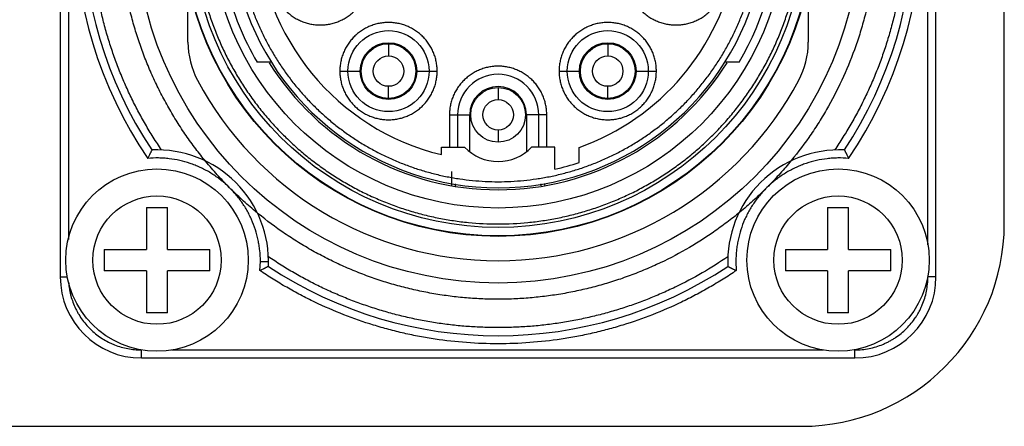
# Model space of a CAD drawing. Header units: millimetres. Extents: x 0 to 2550, y 0 to 1188.
# Tile 63 of 218: x 157.58 to 162.44, y 364.64 to 366.65. Entities that reach past the tile are written whole.
import ezdxf

# ---------------------------------------------------------------- set-up
doc = ezdxf.new("R2010")
doc.units = ezdxf.units.MM
doc.header["$LTSCALE"] = 46.255
for name, color, linetype in [('A2600102_ABL349', 7, 'CONTINUOUS'), ('CSPPN-ST-M2_5-5_PBL470', 7, 'CONTINUOUS'), ('CSPPN-ST-M2_5-5_PBL474', 7, 'CONTINUOUS'), ('E2030301_ABL350', 7, 'CONTINUOUS'), ('M2000801_PBL339', 7, 'CONTINUOUS'), ('R2538000302_HARNESS_PBL351', 7, 'CONTINUOUS'), ('왼쪽_14_VBL337', 7, 'CONTINUOUS')]:
    doc.layers.add(name, color=color, linetype=linetype)

# ---------------------------------------------------------------- blocks, each defined once
blk = doc.blocks.new('M2000801_PBL339', base_point=(136.2976, 370.1387))
at = {"layer": 'M2000801_PBL339', "color": 7}
for p, q in [((162.4415, 365.6387), (162.4415, 368.6387)), ((152.4415, 364.6387), (161.4415, 364.6387))]:
    blk.add_line(p, q, dxfattribs=at)
blk.add_arc((161.4415, 365.6387), 1, 270, 0, dxfattribs=at)
blk = doc.blocks.new('R2538000302_HARNESS_PBL351', base_point=(159.9808, 367.0993))
at = {"layer": 'R2538000302_HARNESS_PBL351', "color": 7}
for p, q in [((157.7844, 368.8958), (157.7844, 365.3758)), ((162.1044, 365.3758), (162.1044, 368.8958)), ((158.4144, 366.5345), (158.4144, 366.8313)), ((161.4744, 366.8313), (161.4744, 366.5345)), ((158.8253, 366.4358), (158.7551, 366.4358)), ((161.1337, 366.4358), (161.0635, 366.4358)), ((159.7444, 366.1758), (159.7444, 366.0158)), ((160.1444, 366.0158), (160.1444, 366.1758)), ((159.6644, 365.9792), (159.6644, 366.0158)), ((159.6644, 366.0158), (159.7792, 366.0158)), ((160.2244, 366.0158), (160.1096, 366.0158)), ((160.2244, 365.9073), (160.2244, 366.0158)), ((160.3444, 365.9409), (160.3444, 366.015)), ((159.7144, 365.8958), (159.7144, 365.8259)), ((160.1744, 365.828), (160.1744, 365.8359)), ((158.1844, 364.9758), (161.7044, 364.9758))]:
    blk.add_line(p, q, dxfattribs=at)
at = {"layer": 'R2538000302_HARNESS_PBL351', "color": 2}
for p, q in [((162.0644, 365.5348), (162.0644, 368.8958)), ((157.8244, 368.717), (157.8244, 365.5603)), ((159.4036, 366.5265), (159.4036, 366.4665)), ((160.4851, 366.5265), (160.4851, 366.4665)), ((159.1636, 366.3915), (159.2636, 366.3915)), ((159.5436, 366.3915), (159.6436, 366.3915)), ((160.2451, 366.3915), (160.3451, 366.3915)), ((160.6251, 366.3915), (160.7251, 366.3915)), ((159.4036, 366.2564), (159.4036, 366.3165)), ((159.9444, 366.3108), (159.9444, 366.2508)), ((160.4851, 366.2564), (160.4851, 366.3165)), ((159.7044, 366.1758), (159.7044, 366.0158)), ((159.7044, 366.1758), (159.8044, 366.1758)), ((159.8044, 365.9933), (159.8044, 366.1758)), ((160.0844, 366.1758), (160.0844, 365.9933)), ((160.1844, 366.1758), (160.0844, 366.1758)), ((160.1844, 366.0158), (160.1844, 366.1758)), ((159.9444, 366.1008), (159.9444, 366.0407)), ((159.7344, 365.8241), (159.7344, 365.8347)), ((160.1544, 365.8356), (160.1544, 365.826)), ((158.7694, 365.4073), (158.7715, 365.4528)), ((158.7715, 365.4528), (158.8115, 365.4528)), ((161.1173, 365.4528), (161.1193, 365.4073)), ((157.7844, 365.3758), (157.8201, 365.3758)), ((162.1044, 365.3758), (162.0644, 365.3758)), ((158.1844, 364.9758), (158.1844, 365.0158)), ((158.3338, 365.0158), (161.5492, 365.0158)), ((161.7044, 364.9758), (161.7044, 365.0158))]:
    blk.add_line(p, q, dxfattribs=at)
at = {"layer": 'R2538000302_HARNESS_PBL351', "color": 7}
for centre, radius in [((159.9444, 367.1358), 1.79), ((159.9444, 367.1358), 1.56), ((159.9444, 367.1358), 1.42), ((159.4036, 366.3915), 0.2), ((160.4851, 366.3915), 0.2), ((159.4036, 366.3915), 0.135), ((160.4851, 366.3915), 0.135), ((159.4036, 366.3915), 0.075), ((160.4851, 366.3915), 0.075), ((159.9444, 366.1758), 0.135), ((159.9444, 366.1758), 0.075)]:
    blk.add_circle(centre, radius, dxfattribs=at)
at = {"layer": 'R2538000302_HARNESS_PBL351', "color": 2}
for centre, radius in [((159.9444, 367.1358), 1.5573), ((159.9444, 367.1358), 1.5158), ((159.4036, 366.3915), 0.14), ((160.4851, 366.3915), 0.14)]:
    blk.add_circle(centre, radius, dxfattribs=at)
for centre, radius, start, end in [((159.9444, 367.1358), 2.09, 145.7934, 214.2066), ((159.9444, 367.1358), 2.09, 325.7934, 34.2066), ((159.9444, 366.1758), 0.14, 0, 180)]:
    blk.add_arc(centre, radius, start, end, dxfattribs=at)
at = {"layer": 'R2538000302_HARNESS_PBL351', "color": 7}
for centre, radius, start, end in [((159.9444, 367.1358), 2.05, 146.4322, 213.5678), ((159.9444, 367.1358), 1.32, 121.0551, 58.9449), ((159.9444, 367.1358), 2.05, 326.4322, 33.5678), ((159.9444, 367.1358), 1.19, 289.6415, 50), ((159.9444, 367.1358), 1.38, 329.5194, 30.4806), ((159.9444, 367.1358), 1.19, 182.2876, 256.391), ((159.9444, 367.1358), 1.38, 193.8287, 210.4806), ((158.8144, 366.5345), 0.4, 179.9991, 208.0165), ((161.0744, 366.5345), 0.4, 331.9835, 0.0011), ((159.9444, 367.1358), 1.33, 211.9028, 328.0938), ((159.9444, 367.1358), 1.68, 208.0165, 331.9835), ((159.9444, 366.1758), 0.2, 0, 180), ((158.2615, 365.4528), 0.55, 357.3726, 92.6274), ((159.9444, 366.1758), 0.23, 224.0792, 315.9208), ((161.6273, 365.4528), 0.55, 87.3726, 182.6274), ((159.9444, 367.1358), 1.26, 282.8396, 288.5094), ((159.9444, 367.1358), 2.05, 236.4322, 303.5678), ((158.1844, 365.3758), 0.4, 180, 270), ((161.7044, 365.3758), 0.4, 270, 360)]:
    blk.add_arc(centre, radius, start, end, dxfattribs=at)
at = {"layer": 'R2538000302_HARNESS_PBL351', "color": 2}
for points, knots in [([(158.2844, 366.0024), (158.2703, 366.0231), (158.2427, 366.065), (158.2038, 366.1295), (158.1673, 366.1953), (158.1333, 366.2625), (158.1019, 366.3309), (158.0731, 366.4004), (158.047, 366.471), (158.0234, 366.5425), (158.0026, 366.6148), (157.9844, 366.6879), (157.9689, 366.7616), (157.9563, 366.8358), (157.9465, 366.9104), (157.9395, 366.9853), (157.9353, 367.0605), (157.9344, 367.1107), (157.9344, 367.1358)], [0, 0, 0, 0, 0.062498, 0.125001, 0.1875, 0.25, 0.3125, 0.375, 0.4375, 0.5, 0.5625, 0.625, 0.6875, 0.75, 0.8125, 0.874999, 0.937502, 1, 1, 1, 1]), ([(158.4459, 367.1358), (158.4459, 367.1112), (158.4471, 367.0622), (158.4525, 366.9888), (158.4616, 366.9158), (158.4741, 366.8433), (158.4903, 366.7715), (158.5099, 366.7006), (158.533, 366.6307), (158.5594, 366.5621), (158.5893, 366.4948), (158.6223, 366.4291), (158.6586, 366.3651), (158.698, 366.3029), (158.7403, 366.2428), (158.7856, 366.1848), (158.8337, 366.1291), (158.8844, 366.0758), (158.9377, 366.025), (158.9934, 365.977), (159.0514, 365.9317), (159.1116, 365.8893), (159.1737, 365.85), (159.2377, 365.8137), (159.3035, 365.7806), (159.3707, 365.7508), (159.4394, 365.7243), (159.5092, 365.7013), (159.5801, 365.6816), (159.6519, 365.6655), (159.7244, 365.6529), (159.8218, 365.6409), (159.9444, 365.6349), (160.067, 365.6409), (160.1643, 365.6529), (160.2368, 365.6655), (160.3086, 365.6816), (160.3795, 365.7013), (160.4494, 365.7243), (160.518, 365.7508), (160.5853, 365.7806), (160.651, 365.8137), (160.7151, 365.85), (160.7772, 365.8893), (160.8374, 365.9317), (160.8954, 365.977), (160.9511, 366.025), (161.0044, 366.0758), (161.0551, 366.1291), (161.1032, 366.1848), (161.1484, 366.2428), (161.1908, 366.3029), (161.2302, 366.3651), (161.2664, 366.4291), (161.2995, 366.4948), (161.3293, 366.5621), (161.3558, 366.6307), (161.3789, 366.7006), (161.3985, 366.7715), (161.4146, 366.8433), (161.4272, 366.9158), (161.4362, 366.9888), (161.4416, 367.0622), (161.4428, 367.1112), (161.4428, 367.1358)], [0, 0, 0, 0, 0.015624, 0.031251, 0.046876, 0.062501, 0.078126, 0.093752, 0.109377, 0.125002, 0.140628, 0.156253, 0.171878, 0.187504, 0.203129, 0.218754, 0.234379, 0.250005, 0.26563, 0.281255, 0.296881, 0.312506, 0.328131, 0.343756, 0.359382, 0.375007, 0.390632, 0.406258, 0.421883, 0.437508, 0.453134, 0.468759, 0.5, 0.531241, 0.546866, 0.562492, 0.578117, 0.593742, 0.609368, 0.624993, 0.640618, 0.656244, 0.671869, 0.687494, 0.703119, 0.718745, 0.73437, 0.749995, 0.765621, 0.781246, 0.796871, 0.812496, 0.828122, 0.843747, 0.859372, 0.874998, 0.890623, 0.906248, 0.921874, 0.937499, 0.953124, 0.968749, 0.984376, 1, 1, 1, 1]), ([(158.6544, 367.1358), (158.6544, 367.1147), (158.6554, 367.0724), (158.6601, 367.0093), (158.6678, 366.9464), (158.6787, 366.884), (158.6925, 366.8222), (158.7094, 366.7611), (158.7293, 366.701), (158.7521, 366.6419), (158.7778, 366.584), (158.8062, 366.5274), (158.8375, 366.4723), (158.8714, 366.4188), (158.9078, 366.367), (158.9468, 366.3171), (158.9882, 366.2691), (159.0318, 366.2232), (159.0777, 366.1795), (159.1257, 366.1382), (159.1756, 366.0992), (159.2274, 366.0627), (159.2809, 366.0288), (159.336, 365.9976), (159.3926, 365.9691), (159.4505, 365.9435), (159.5096, 365.9207), (159.5698, 365.9008), (159.6308, 365.8839), (159.6926, 365.87), (159.755, 365.8592), (159.8388, 365.8489), (159.9444, 365.8437), (160.0499, 365.8489), (160.1337, 365.8592), (160.1961, 365.87), (160.258, 365.8839), (160.319, 365.9008), (160.3791, 365.9207), (160.4382, 365.9435), (160.4961, 365.9691), (160.5527, 365.9976), (160.6078, 366.0288), (160.6614, 366.0627), (160.7131, 366.0992), (160.7631, 366.1382), (160.811, 366.1795), (160.8569, 366.2232), (160.9006, 366.2691), (160.942, 366.3171), (160.9809, 366.367), (161.0174, 366.4188), (161.0513, 366.4723), (161.0825, 366.5274), (161.111, 366.584), (161.1367, 366.6419), (161.1595, 366.701), (161.1793, 366.7611), (161.1962, 366.8222), (161.2101, 366.884), (161.2209, 366.9464), (161.2287, 367.0093), (161.2333, 367.0724), (161.2344, 367.1147), (161.2344, 367.1358)], [0, 0, 0, 0, 0.015624, 0.031251, 0.046876, 0.062501, 0.078126, 0.093752, 0.109377, 0.125002, 0.140628, 0.156253, 0.171878, 0.187504, 0.203129, 0.218754, 0.234379, 0.250005, 0.26563, 0.281255, 0.296881, 0.312506, 0.328131, 0.343756, 0.359382, 0.375007, 0.390632, 0.406258, 0.421883, 0.437508, 0.453134, 0.468759, 0.5, 0.531241, 0.546866, 0.562492, 0.578117, 0.593742, 0.609368, 0.624993, 0.640618, 0.656244, 0.671869, 0.687494, 0.703119, 0.718745, 0.73437, 0.749995, 0.765621, 0.781246, 0.796871, 0.812496, 0.828122, 0.843747, 0.859372, 0.874998, 0.890623, 0.906248, 0.921874, 0.937499, 0.953124, 0.968749, 0.984376, 1, 1, 1, 1]), ([(161.9544, 367.1358), (161.9544, 367.1107), (161.9535, 367.0605), (161.9493, 366.9853), (161.9423, 366.9104), (161.9325, 366.8358), (161.9198, 366.7616), (161.9044, 366.6879), (161.8862, 366.6148), (161.8653, 366.5425), (161.8418, 366.471), (161.8156, 366.4004), (161.7868, 366.3309), (161.7554, 366.2625), (161.7215, 366.1953), (161.685, 366.1295), (161.646, 366.065), (161.6185, 366.0231), (161.6044, 366.0024)], [0, 0, 0, 0, 0.062498, 0.125001, 0.1875, 0.25, 0.3125, 0.375, 0.4375, 0.5, 0.5625, 0.625, 0.6875, 0.75, 0.8125, 0.874999, 0.937502, 1, 1, 1, 1]), ([(158.827, 366.8591), (158.827, 366.8513), (158.8277, 366.8355), (158.8311, 366.8122), (158.8369, 366.7893), (158.8449, 366.7671), (158.8549, 366.7458), (158.867, 366.7255), (158.8811, 366.7066), (158.897, 366.6891), (158.9145, 366.6733), (158.9334, 366.6592), (158.9537, 366.6471), (158.975, 366.637), (158.9935, 366.6304), (159.0086, 366.6262), (159.0201, 366.6236), (159.0317, 366.6216), (159.0473, 366.6197), (159.067, 366.6187), (159.0905, 366.6199), (159.1139, 366.6233), (159.1368, 366.6291), (159.159, 366.637), (159.1803, 366.6471), (159.2005, 366.6592), (159.2195, 366.6733), (159.2369, 366.6891), (159.2528, 366.7066), (159.2669, 366.7255), (159.279, 366.7458), (159.2891, 366.7672), (159.2957, 366.7857), (159.2999, 366.8008), (159.3025, 366.8123), (159.3045, 366.8239), (159.3064, 366.8395), (159.307, 366.8513), (159.307, 366.8591)], [0, 0, 0, 0, 0.031244, 0.062513, 0.093774, 0.125021, 0.156242, 0.187467, 0.218721, 0.249997, 0.281268, 0.312526, 0.34379, 0.375056, 0.406292, 0.421909, 0.437529, 0.45315, 0.468768, 0.5, 0.531254, 0.562512, 0.593772, 0.625021, 0.656242, 0.687467, 0.718721, 0.749997, 0.781268, 0.812526, 0.84379, 0.875056, 0.906293, 0.921909, 0.937528, 0.953149, 0.968771, 1, 1, 1, 1]), ([(160.5818, 366.8591), (160.5818, 366.8513), (160.5826, 366.8355), (160.586, 366.8122), (160.5918, 366.7893), (160.5997, 366.7671), (160.6098, 366.7458), (160.6219, 366.7255), (160.636, 366.7066), (160.6518, 366.6891), (160.6693, 366.6733), (160.6882, 366.6592), (160.7085, 366.6471), (160.7299, 366.637), (160.7484, 366.6304), (160.7635, 366.6262), (160.775, 366.6236), (160.7866, 366.6216), (160.8022, 366.6197), (160.8218, 366.6187), (160.8454, 366.6199), (160.8687, 366.6233), (160.8916, 366.6291), (160.9138, 366.637), (160.9351, 366.6471), (160.9554, 366.6592), (160.9743, 366.6733), (160.9918, 366.6891), (161.0077, 366.7066), (161.0217, 366.7255), (161.0338, 366.7458), (161.0439, 366.7672), (161.0505, 366.7857), (161.0547, 366.8008), (161.0573, 366.8123), (161.0593, 366.8239), (161.0612, 366.8395), (161.0618, 366.8513), (161.0618, 366.8591)], [0, 0, 0, 0, 0.031244, 0.062513, 0.093774, 0.125021, 0.156242, 0.187467, 0.218721, 0.249997, 0.281268, 0.312526, 0.34379, 0.375056, 0.406292, 0.421909, 0.437529, 0.45315, 0.468768, 0.5, 0.531254, 0.562512, 0.593772, 0.625021, 0.656242, 0.687467, 0.718721, 0.749997, 0.781268, 0.812526, 0.84379, 0.875056, 0.906293, 0.921909, 0.937528, 0.953149, 0.968771, 1, 1, 1, 1]), ([(159.6436, 366.3915), (159.6436, 366.3993), (159.6429, 366.415), (159.6394, 366.4384), (159.6337, 366.4613), (159.6257, 366.4835), (159.6156, 366.5048), (159.6036, 366.525), (159.5895, 366.544), (159.5736, 366.5614), (159.5561, 366.5773), (159.5372, 366.5914), (159.5169, 366.6035), (159.4956, 366.6136), (159.4771, 366.6202), (159.4619, 366.6244), (159.4504, 366.627), (159.4388, 366.629), (159.4232, 366.6309), (159.4036, 366.6318), (159.3801, 366.6307), (159.3567, 366.6273), (159.3338, 366.6215), (159.3116, 366.6135), (159.2903, 366.6035), (159.27, 366.5914), (159.2511, 366.5773), (159.2336, 366.5614), (159.2178, 366.544), (159.2037, 366.525), (159.1916, 366.5048), (159.1815, 366.4834), (159.1749, 366.4649), (159.1707, 366.4498), (159.1681, 366.4383), (159.1661, 366.4267), (159.1642, 366.4111), (159.1636, 366.3993), (159.1636, 366.3915)], [0, 0, 0, 0, 0.031244, 0.062513, 0.093774, 0.125021, 0.156242, 0.187467, 0.218721, 0.249997, 0.281268, 0.312526, 0.34379, 0.375056, 0.406292, 0.421909, 0.437529, 0.45315, 0.468768, 0.5, 0.531254, 0.562512, 0.593772, 0.625021, 0.656242, 0.687467, 0.718721, 0.749997, 0.781268, 0.812526, 0.84379, 0.875056, 0.906293, 0.921909, 0.937528, 0.953149, 0.968771, 1, 1, 1, 1]), ([(160.7251, 366.3915), (160.7251, 366.3993), (160.7244, 366.415), (160.721, 366.4384), (160.7152, 366.4613), (160.7072, 366.4835), (160.6972, 366.5048), (160.6851, 366.525), (160.671, 366.544), (160.6551, 366.5614), (160.6376, 366.5773), (160.6187, 366.5914), (160.5984, 366.6035), (160.5771, 366.6136), (160.5586, 366.6202), (160.5435, 366.6244), (160.532, 366.627), (160.5204, 366.629), (160.5048, 366.6309), (160.4851, 366.6318), (160.4616, 366.6307), (160.4382, 366.6273), (160.4153, 366.6215), (160.3931, 366.6135), (160.3718, 366.6035), (160.3516, 366.5914), (160.3326, 366.5773), (160.3152, 366.5614), (160.2993, 366.544), (160.2852, 366.525), (160.2731, 366.5048), (160.263, 366.4834), (160.2564, 366.4649), (160.2522, 366.4498), (160.2496, 366.4383), (160.2476, 366.4267), (160.2457, 366.4111), (160.2451, 366.3993), (160.2451, 366.3915)], [0, 0, 0, 0, 0.031244, 0.062513, 0.093774, 0.125021, 0.156242, 0.187467, 0.218721, 0.249997, 0.281268, 0.312526, 0.34379, 0.375056, 0.406292, 0.421909, 0.437529, 0.45315, 0.468768, 0.5, 0.531254, 0.562512, 0.593772, 0.625021, 0.656242, 0.687467, 0.718721, 0.749997, 0.781268, 0.812526, 0.84379, 0.875056, 0.906293, 0.921909, 0.937528, 0.953149, 0.968771, 1, 1, 1, 1]), ([(159.1636, 366.3915), (159.1636, 366.3836), (159.1644, 366.3679), (159.1678, 366.3445), (159.1736, 366.3217), (159.1815, 366.2995), (159.1916, 366.2781), (159.2037, 366.2579), (159.2178, 366.239), (159.2337, 366.2215), (159.2511, 366.2056), (159.2701, 366.1915), (159.2903, 366.1794), (159.3117, 366.1694), (159.3302, 366.1627), (159.3453, 366.1585), (159.3568, 366.1559), (159.3684, 366.1539), (159.384, 366.152), (159.4036, 366.1511), (159.4272, 366.1522), (159.4505, 366.1556), (159.4734, 366.1614), (159.4956, 366.1694), (159.517, 366.1794), (159.5372, 366.1915), (159.5561, 366.2056), (159.5736, 366.2215), (159.5895, 366.239), (159.6036, 366.2579), (159.6157, 366.2782), (159.6257, 366.2995), (159.6324, 366.318), (159.6366, 366.3331), (159.6391, 366.3446), (159.6412, 366.3562), (159.6431, 366.3718), (159.6436, 366.3836), (159.6436, 366.3915)], [0, 0, 0, 0, 0.031244, 0.062513, 0.093774, 0.125021, 0.156242, 0.187467, 0.218721, 0.249997, 0.281268, 0.312526, 0.34379, 0.375056, 0.406292, 0.421909, 0.437529, 0.45315, 0.468768, 0.5, 0.531254, 0.562512, 0.593772, 0.625021, 0.656242, 0.687467, 0.718721, 0.749997, 0.781268, 0.812526, 0.84379, 0.875056, 0.906293, 0.921909, 0.937528, 0.953149, 0.968771, 1, 1, 1, 1]), ([(160.1844, 366.1758), (160.1844, 366.1836), (160.1836, 366.1993), (160.1802, 366.2227), (160.1744, 366.2456), (160.1665, 366.2678), (160.1564, 366.2891), (160.1443, 366.3093), (160.1302, 366.3283), (160.1144, 366.3457), (160.0969, 366.3616), (160.0779, 366.3757), (160.0577, 366.3878), (160.0363, 366.3979), (160.0178, 366.4045), (160.0027, 366.4087), (159.9912, 366.4113), (159.9796, 366.4133), (159.964, 366.4152), (159.9444, 366.4161), (159.9208, 366.415), (159.8975, 366.4116), (159.8746, 366.4058), (159.8524, 366.3978), (159.8311, 366.3878), (159.8108, 366.3757), (159.7919, 366.3616), (159.7744, 366.3457), (159.7585, 366.3283), (159.7444, 366.3093), (159.7323, 366.2891), (159.7223, 366.2677), (159.7156, 366.2492), (159.7114, 366.2341), (159.7089, 366.2226), (159.7068, 366.211), (159.7049, 366.1954), (159.7044, 366.1836), (159.7044, 366.1758)], [0, 0, 0, 0, 0.031244, 0.062513, 0.093774, 0.125021, 0.156242, 0.187467, 0.218721, 0.249997, 0.281268, 0.312526, 0.34379, 0.375056, 0.406292, 0.421909, 0.437529, 0.45315, 0.468768, 0.5, 0.531254, 0.562512, 0.593772, 0.625021, 0.656242, 0.687467, 0.718721, 0.749997, 0.781268, 0.812526, 0.84379, 0.875056, 0.906293, 0.921909, 0.937528, 0.953149, 0.968771, 1, 1, 1, 1]), ([(160.2451, 366.3915), (160.2451, 366.3836), (160.2459, 366.3679), (160.2493, 366.3445), (160.2551, 366.3217), (160.2631, 366.2995), (160.2731, 366.2781), (160.2852, 366.2579), (160.2993, 366.239), (160.3152, 366.2215), (160.3326, 366.2056), (160.3516, 366.1915), (160.3718, 366.1794), (160.3932, 366.1694), (160.4117, 366.1627), (160.4268, 366.1585), (160.4383, 366.1559), (160.4499, 366.1539), (160.4655, 366.152), (160.4851, 366.1511), (160.5087, 366.1522), (160.5321, 366.1556), (160.5549, 366.1614), (160.5771, 366.1694), (160.5985, 366.1794), (160.6187, 366.1915), (160.6376, 366.2056), (160.6551, 366.2215), (160.671, 366.239), (160.6851, 366.2579), (160.6972, 366.2782), (160.7072, 366.2995), (160.7139, 366.318), (160.7181, 366.3331), (160.7207, 366.3446), (160.7227, 366.3562), (160.7246, 366.3718), (160.7251, 366.3836), (160.7251, 366.3915)], [0, 0, 0, 0, 0.031244, 0.062513, 0.093774, 0.125021, 0.156242, 0.187467, 0.218721, 0.249997, 0.281268, 0.312526, 0.34379, 0.375056, 0.406292, 0.421909, 0.437529, 0.45315, 0.468768, 0.5, 0.531254, 0.562512, 0.593772, 0.625021, 0.656242, 0.687467, 0.718721, 0.749997, 0.781268, 0.812526, 0.84379, 0.875056, 0.906293, 0.921909, 0.937528, 0.953149, 0.968771, 1, 1, 1, 1]), ([(158.7715, 365.4528), (158.7715, 365.4705), (158.7701, 365.497), (158.7655, 365.5319), (158.7592, 365.5666), (158.7478, 365.6093), (158.7321, 365.6506), (158.7171, 365.6825), (158.7046, 365.7058), (158.6908, 365.7285), (158.671, 365.7577), (158.6434, 365.7922), (158.6062, 365.8299), (158.5653, 365.8636), (158.5285, 365.888), (158.4977, 365.9051), (158.4739, 365.9168), (158.4495, 365.9271), (158.4164, 365.9393), (158.3739, 365.9512), (158.3304, 365.9587), (158.2952, 365.962), (158.26, 365.9634), (158.2335, 365.9624), (158.2159, 365.9608)], [0, 0, 0, 0, 0.062492, 0.09375, 0.125005, 0.187497, 0.249989, 0.281246, 0.312503, 0.343759, 0.375016, 0.437508, 0.5, 0.562492, 0.624984, 0.656241, 0.687497, 0.718754, 0.750011, 0.812503, 0.874995, 0.90625, 0.937508, 1, 1, 1, 1]), ([(161.6728, 365.9608), (161.6553, 365.9624), (161.6288, 365.9634), (161.5935, 365.962), (161.5584, 365.9587), (161.5149, 365.9512), (161.4723, 365.9393), (161.4392, 365.9271), (161.4149, 365.9168), (161.3911, 365.9051), (161.3603, 365.888), (161.3234, 365.8636), (161.2825, 365.8299), (161.2453, 365.7922), (161.2178, 365.7577), (161.1979, 365.7285), (161.1842, 365.7058), (161.1717, 365.6825), (161.1566, 365.6506), (161.1409, 365.6093), (161.1296, 365.5666), (161.1232, 365.5319), (161.1187, 365.497), (161.1173, 365.4705), (161.1173, 365.4528)], [0, 0, 0, 0, 0.062492, 0.09375, 0.125005, 0.187497, 0.249989, 0.281246, 0.312503, 0.343759, 0.375016, 0.437508, 0.5, 0.562492, 0.624984, 0.656241, 0.687497, 0.718754, 0.750011, 0.812503, 0.874995, 0.90625, 0.937508, 1, 1, 1, 1]), ([(161.0778, 365.4758), (161.0363, 365.4475), (160.9514, 365.3939), (160.8404, 365.3352), (160.7492, 365.2933), (160.6797, 365.2645), (160.6091, 365.2383), (160.5376, 365.2148), (160.4653, 365.1939), (160.3922, 365.1757), (160.3186, 365.1603), (160.2444, 365.1476), (160.1697, 365.1378), (160.0948, 365.1308), (160.0196, 365.1267), (159.9444, 365.1253), (159.8691, 365.1267), (159.7939, 365.1308), (159.719, 365.1378), (159.6444, 365.1477), (159.5701, 365.1603), (159.4965, 365.1757), (159.4234, 365.1939), (159.3511, 365.2148), (159.2796, 365.2384), (159.209, 365.2645), (159.1395, 365.2933), (159.0711, 365.3247), (159.0039, 365.3587), (158.9381, 365.3952), (158.8737, 365.4341), (158.8317, 365.4616), (158.811, 365.4758)], [0, 0, 0, 0, 0.062495, 0.12499, 0.156243, 0.187497, 0.21875, 0.250002, 0.281252, 0.312501, 0.343751, 0.375, 0.40625, 0.437499, 0.468748, 0.499998, 0.531249, 0.5625, 0.593751, 0.625002, 0.656253, 0.687504, 0.718755, 0.750006, 0.781256, 0.812505, 0.843754, 0.875003, 0.906252, 0.937501, 0.968751, 1, 1, 1, 1]), ([(161.1193, 365.4073), (161.0978, 365.3927), (161.0543, 365.3643), (160.9874, 365.3241), (160.9191, 365.2864), (160.8262, 365.2397), (160.707, 365.1878), (160.5842, 365.1449), (160.4842, 365.1162), (160.4085, 365.0974), (160.3321, 365.0815), (160.2296, 365.0642), (160.1004, 365.0496), (159.9444, 365.0438), (159.7884, 365.0496), (159.6591, 365.0642), (159.5566, 365.0815), (159.4803, 365.0974), (159.4045, 365.1162), (159.3046, 365.1449), (159.1818, 365.1878), (159.0625, 365.2397), (158.9696, 365.2864), (158.9013, 365.3241), (158.8345, 365.3643), (158.7909, 365.3927), (158.7694, 365.4073)], [0, 0, 0, 0, 0.031252, 0.062506, 0.093758, 0.125011, 0.187505, 0.25, 0.281253, 0.312505, 0.343758, 0.375011, 0.437505, 0.5, 0.562495, 0.624989, 0.656242, 0.687495, 0.718747, 0.75, 0.812495, 0.874989, 0.906242, 0.937494, 0.968748, 1, 1, 1, 1]), ([(161.7044, 365.0158), (161.7162, 365.0158), (161.7397, 365.0169), (161.7747, 365.0221), (161.8091, 365.0307), (161.8368, 365.0406), (161.8584, 365.0502), (161.8742, 365.0581), (161.8895, 365.0669), (161.9094, 365.0795), (161.9331, 365.097), (161.9593, 365.1208), (161.9831, 365.147), (162.0007, 365.1707), (162.0133, 365.1906), (162.022, 365.206), (162.0299, 365.2218), (162.0395, 365.2433), (162.0494, 365.2711), (162.058, 365.3054), (162.0632, 365.3404), (162.0644, 365.364), (162.0644, 365.3758)], [0, 0, 0, 0, 0.06249, 0.124993, 0.187485, 0.249981, 0.281238, 0.312495, 0.343752, 0.375009, 0.437505, 0.5, 0.562495, 0.624991, 0.656248, 0.687505, 0.718762, 0.750019, 0.812515, 0.875007, 0.93751, 1, 1, 1, 1]), ([(157.8253, 365.3494), (157.8262, 365.3382), (157.8282, 365.3215), (157.8324, 365.2994), (157.8377, 365.2776), (157.8462, 365.2508), (157.8572, 365.2249), (157.8674, 365.2049), (157.8785, 365.1854), (157.8941, 365.162), (157.9153, 365.1358), (157.9389, 365.1117), (157.9647, 365.0899), (157.9924, 365.0706), (158.0169, 365.0568), (158.0371, 365.0471), (158.0578, 365.0384), (158.0845, 365.0294), (158.1173, 365.0215), (158.1507, 365.0168), (158.1732, 365.0158), (158.1844, 365.0158)], [0, 0, 0, 0, 0.062508, 0.093764, 0.125019, 0.187514, 0.250011, 0.281268, 0.312524, 0.375021, 0.437517, 0.500013, 0.562509, 0.625006, 0.687502, 0.718758, 0.750015, 0.812512, 0.875005, 0.93751, 1, 1, 1, 1])]:
    blk.add_open_spline(points, degree=3, knots=knots, dxfattribs=at)
at = {"layer": 'R2538000302_HARNESS_PBL351', "color": 7}
for points, knots in [([(158.5023, 365.9452), (158.4852, 365.9659), (158.4519, 366.0081), (158.4046, 366.0736), (158.3603, 366.141), (158.3188, 366.2102), (158.2804, 366.2812), (158.2451, 366.3537), (158.213, 366.4277), (158.1841, 366.503), (158.1584, 366.5795), (158.1361, 366.6571), (158.1171, 366.7355), (158.1016, 366.8147), (158.0894, 366.8945), (158.0808, 366.9747), (158.0755, 367.0551), (158.0744, 367.1089), (158.0744, 367.1358)], [0, 0, 0, 0, 0.062505, 0.12501, 0.187516, 0.250021, 0.312527, 0.375033, 0.437537, 0.50004, 0.562543, 0.62505, 0.687561, 0.750076, 0.812585, 0.875078, 0.937549, 1, 1, 1, 1]), ([(161.8144, 367.1358), (161.8144, 367.0814), (161.8108, 366.9999), (161.799, 366.8919), (161.7866, 366.8112), (161.7707, 366.7313), (161.7513, 366.652), (161.7285, 366.5737), (161.6936, 366.4708), (161.6416, 366.3451), (161.5788, 366.2244), (161.5225, 366.1314), (161.4621, 366.041), (161.4124, 365.9762), (161.3775, 365.9345)], [0, 0, 0, 0, 0.124932, 0.18744, 0.24995, 0.312462, 0.374974, 0.437486, 0.499998, 0.624991, 0.749984, 0.812495, 0.875007, 1, 1, 1, 1]), ([(158.2363, 366.0023), (158.2362, 366.0022), (158.2361, 366.0019), (158.2357, 366.0012), (158.2352, 366.0001), (158.2344, 365.9986), (158.2334, 365.9967), (158.2323, 365.9944), (158.231, 365.9919), (158.2296, 365.9891), (158.2282, 365.986), (158.2266, 365.9827), (158.2249, 365.9793), (158.2226, 365.9745), (158.2195, 365.9683), (158.2171, 365.9633), (158.2159, 365.9608)], [0, 0, 0, 0, 0.005623, 0.022261, 0.049462, 0.08658, 0.132835, 0.187343, 0.249281, 0.317856, 0.392147, 0.471167, 0.553923, 0.639549, 0.817388, 1, 1, 1, 1]), ([(161.6525, 366.0023), (161.6527, 366.002), (161.653, 366.0013), (161.6536, 366.0001), (161.6544, 365.9986), (161.6553, 365.9967), (161.6565, 365.9944), (161.6577, 365.9919), (161.6591, 365.9891), (161.6607, 365.986), (161.6623, 365.9828), (161.664, 365.9794), (161.6663, 365.9746), (161.6693, 365.9684), (161.6716, 365.9633), (161.6728, 365.9608)], [0, 0, 0, 0, 0.022222, 0.049408, 0.086525, 0.132791, 0.187305, 0.249244, 0.317818, 0.392112, 0.471149, 0.553951, 0.639617, 0.817425, 1, 1, 1, 1]), ([(158.7456, 365.7005), (158.7235, 365.719), (158.6802, 365.7569), (158.6179, 365.8168), (158.5584, 365.8794), (158.5207, 365.923), (158.5023, 365.9452)], [0, 0, 0, 0, 0.25, 0.5, 0.750001, 1, 1, 1, 1]), ([(161.3775, 365.9345), (161.3593, 365.9128), (161.3219, 365.8702), (161.263, 365.8089), (161.2013, 365.7503), (161.1585, 365.7132), (161.1367, 365.6951)], [0, 0, 0, 0, 0.25, 0.499999, 0.75, 1, 1, 1, 1]), ([(161.1367, 365.6951), (161.1158, 365.6779), (161.0735, 365.6444), (160.9859, 365.581), (160.8714, 365.509), (160.7511, 365.4472), (160.6519, 365.4041), (160.5762, 365.3751), (160.4993, 365.3494), (160.4214, 365.327), (160.3426, 365.308), (160.263, 365.2925), (160.1828, 365.2804), (160.1022, 365.2718), (160.0212, 365.2667), (159.9402, 365.2652), (159.8591, 365.2671), (159.7782, 365.2726), (159.6976, 365.2815), (159.6175, 365.294), (159.538, 365.3099), (159.4592, 365.3292), (159.3814, 365.3519), (159.3046, 365.378), (159.2291, 365.4073), (159.1548, 365.44), (159.0821, 365.4758), (159.0109, 365.5147), (158.9416, 365.5567), (158.8516, 365.6166), (158.7871, 365.6659), (158.7456, 365.7005)], [0, 0, 0, 0, 0.031251, 0.062503, 0.124991, 0.187479, 0.21873, 0.249982, 0.281233, 0.312484, 0.343736, 0.374987, 0.406239, 0.43749, 0.468741, 0.499993, 0.531244, 0.562495, 0.593747, 0.624998, 0.65625, 0.687501, 0.718752, 0.750004, 0.781255, 0.812506, 0.843758, 0.875009, 0.90626, 0.937512, 1, 1, 1, 1]), ([(158.8109, 365.4276), (158.8106, 365.4275), (158.8099, 365.4271), (158.8087, 365.4265), (158.8072, 365.4258), (158.8053, 365.4248), (158.8031, 365.4237), (158.8005, 365.4224), (158.7977, 365.421), (158.7946, 365.4195), (158.7914, 365.4178), (158.788, 365.4161), (158.7832, 365.4138), (158.777, 365.4109), (158.772, 365.4085), (158.7694, 365.4073)], [0, 0, 0, 0, 0.022222, 0.049408, 0.086525, 0.132791, 0.187305, 0.249244, 0.317818, 0.392112, 0.471149, 0.553951, 0.639617, 0.817425, 1, 1, 1, 1]), ([(161.0779, 365.4276), (161.078, 365.4276), (161.0783, 365.4274), (161.0789, 365.4271), (161.0801, 365.4265), (161.0816, 365.4258), (161.0835, 365.4248), (161.0857, 365.4237), (161.0882, 365.4224), (161.0911, 365.421), (161.0941, 365.4195), (161.0974, 365.4179), (161.1008, 365.4163), (161.1056, 365.4139), (161.1118, 365.4109), (161.1168, 365.4085), (161.1193, 365.4073)], [0, 0, 0, 0, 0.005623, 0.022261, 0.049462, 0.08658, 0.132835, 0.187343, 0.249281, 0.317856, 0.392147, 0.471167, 0.553923, 0.639549, 0.817388, 1, 1, 1, 1])]:
    blk.add_open_spline(points, degree=3, knots=knots, dxfattribs=at)
blk = doc.blocks.new('E2030301_ABL350', base_point=(159.9808, 367.0993))
at = {"layer": 'R2538000302_HARNESS_PBL351'}
blk.add_blockref('R2538000302_HARNESS_PBL351', (159.9808, 367.0993), dxfattribs=at)
blk = doc.blocks.new('CSPPN-ST-M2_5-5_PBL470', base_point=(158.2615, 365.4587))
at = {"layer": 'CSPPN-ST-M2_5-5_PBL470', "color": 7}
for p, q in [((158.2095, 365.7187), (158.2095, 365.5107)), ((158.2095, 365.7187), (158.3135, 365.7187)), ((158.3135, 365.5107), (158.3135, 365.7187)), ((158.0015, 365.5107), (158.0015, 365.4067)), ((158.0015, 365.5107), (158.2095, 365.5107)), ((158.3135, 365.5107), (158.5215, 365.5107)), ((158.5215, 365.4067), (158.5215, 365.5107)), ((158.2095, 365.4067), (158.0015, 365.4067)), ((158.2095, 365.4067), (158.2095, 365.1987)), ((158.3135, 365.1987), (158.3135, 365.4067)), ((158.5215, 365.4067), (158.3135, 365.4067)), ((158.3135, 365.1987), (158.2095, 365.1987))]:
    blk.add_line(p, q, dxfattribs=at)
blk.add_circle((158.2615, 365.4587), 0.45, dxfattribs=at)
at = {"layer": 'CSPPN-ST-M2_5-5_PBL470', "color": 2}
blk.add_circle((158.2615, 365.4587), 0.3167, dxfattribs=at)
blk = doc.blocks.new('CSPPN-ST-M2_5-5_PBL474', base_point=(161.6215, 365.4587))
at = {"layer": 'CSPPN-ST-M2_5-5_PBL474', "color": 7}
for p, q in [((161.5695, 365.7187), (161.5695, 365.5107)), ((161.5695, 365.7187), (161.6735, 365.7187)), ((161.6735, 365.5107), (161.6735, 365.7187)), ((161.3615, 365.5107), (161.3615, 365.4067)), ((161.3615, 365.5107), (161.5695, 365.5107)), ((161.6735, 365.5107), (161.8815, 365.5107)), ((161.8815, 365.4067), (161.8815, 365.5107)), ((161.5695, 365.4067), (161.3615, 365.4067)), ((161.5695, 365.4067), (161.5695, 365.1987)), ((161.6735, 365.1987), (161.6735, 365.4067)), ((161.8815, 365.4067), (161.6735, 365.4067)), ((161.6735, 365.1987), (161.5695, 365.1987))]:
    blk.add_line(p, q, dxfattribs=at)
blk.add_circle((161.6215, 365.4587), 0.45, dxfattribs=at)
at = {"layer": 'CSPPN-ST-M2_5-5_PBL474', "color": 2}
blk.add_circle((161.6215, 365.4587), 0.3167, dxfattribs=at)
blk = doc.blocks.new('A2600102_ABL349', base_point=(156.9808, 367.2708))
at = {"layer": 'CSPPN-ST-M2_5-5_PBL470'}
blk.add_blockref('CSPPN-ST-M2_5-5_PBL470', (158.2615, 365.4587), dxfattribs=at)
at = {"layer": 'CSPPN-ST-M2_5-5_PBL474'}
blk.add_blockref('CSPPN-ST-M2_5-5_PBL474', (161.6215, 365.4587), dxfattribs=at)
at = {"layer": 'E2030301_ABL350'}
blk.add_blockref('E2030301_ABL350', (159.9808, 367.0993), dxfattribs=at)
blk = doc.blocks.new('왼쪽_14_VBL337', base_point=(137.9899, 314.4281))
at = {"layer": 'A2600102_ABL349'}
blk.add_blockref('A2600102_ABL349', (156.9808, 367.2708), dxfattribs=at)
at = {"layer": 'M2000801_PBL339'}
blk.add_blockref('M2000801_PBL339', (136.2976, 370.1387), dxfattribs=at)

msp = doc.modelspace()

# ---------------------------------------------------------------- block references
at = {"layer": '왼쪽_14_VBL337'}
msp.add_blockref('왼쪽_14_VBL337', (137.9899, 314.4281), dxfattribs=at)

doc.saveas('drawing.dxf')
